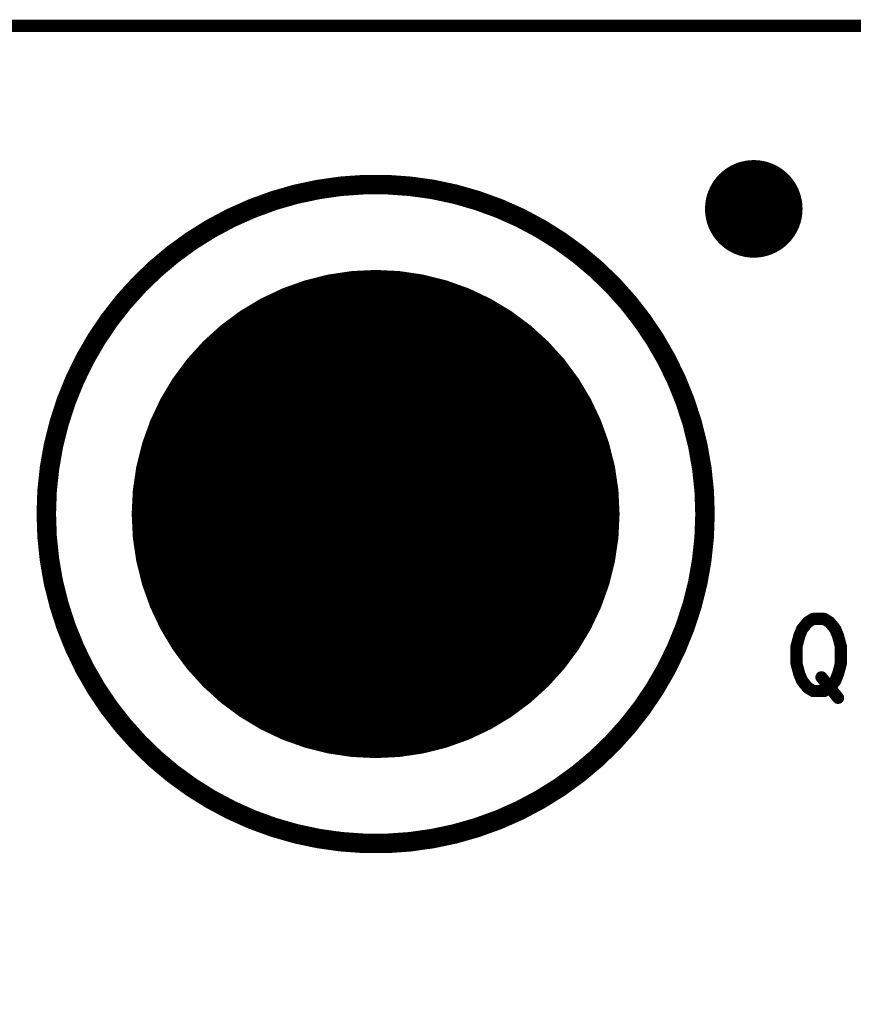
# Model space of a CAD drawing. Extents: x 2 to 38, y 2.4 to 29.6.
# Tile 24 of 93: x 5.7 to 7.3, y 19.8 to 21.6. Entities that reach past the tile are written whole.
import ezdxf

# ---------------------------------------------------------------- set-up
doc = ezdxf.new("R2010")
doc.units = 0
doc.layers.get('0').update_dxf_attribs({"linetype": 'CONTINUOUS'})
doc.layers.add('adt001026', color=1, linetype='CONTINUOUS')

# ---------------------------------------------------------------- blocks, each defined once
blk = doc.blocks.new('D11')
at = {"const_width": 0.0115}
blk.add_lwpolyline([(-0.00575, 0, 1), (0.00575, 0, 1)], format="xyb", close=True, dxfattribs=at)
blk = doc.blocks.new('D13')
at = {"const_width": 0.0185}
blk.add_lwpolyline([(-0.00925, 0, 1), (0.00925, 0, 1)], format="xyb", close=True, dxfattribs=at)
blk = doc.blocks.new('D32')
at = {"const_width": 0.4623}
blk.add_lwpolyline([(-0.23115, 0, 1), (0.23115, 0, 1)], format="xyb", close=True, dxfattribs=at)
blk = doc.blocks.new('D33')
at = {"const_width": 0.09245}
blk.add_lwpolyline([(-0.046225, 0, 1), (0.046225, 0, 1)], format="xyb", close=True, dxfattribs=at)
blk = doc.blocks.new('D53')
at = {"const_width": 0.2547}
blk.add_lwpolyline([(-0.09095, 0), (0.09095, 0)], dxfattribs=at)

msp = doc.modelspace()

# ---------------------------------------------------------------- linework, layer by layer
at = {"layer": 'adt001026', "color": 1}
for points, const_width in [([(5.5438, 21.629), (22.881, 21.629)], 0.023), ([(6.2447, 21.319), (6.202, 21.31)], 0.037), ([(6.2878, 21.3251), (6.2447, 21.319)], 0.037), ([(6.3312, 21.3281), (6.2878, 21.3251)], 0.037), ([(6.3748, 21.3281), (6.3312, 21.3281)], 0.037), ([(6.4182, 21.325), (6.3748, 21.3281)], 0.037), ([(6.4614, 21.319), (6.4182, 21.325)], 0.037), ([(6.504, 21.3099), (6.4614, 21.319)], 0.037), ([(6.1602, 21.298), (6.1192, 21.2831)], 0.037), ([(6.202, 21.31), (6.1602, 21.298)], 0.037), ([(6.5458, 21.2979), (6.504, 21.3099)], 0.037), ([(6.5868, 21.283), (6.5458, 21.2979)], 0.037), ([(6.1192, 21.2831), (6.0794, 21.2654)], 0.037), ([(6.6266, 21.2653), (6.5868, 21.283)], 0.037), ([(6.0794, 21.2654), (6.041, 21.245)], 0.037), ([(6.665, 21.2448), (6.6266, 21.2653)], 0.037), ([(6.041, 21.245), (6.004, 21.2219)], 0.037), ([(6.7019, 21.2217), (6.665, 21.2448)], 0.037), ([(6.004, 21.2219), (5.9688, 21.1963)], 0.037), ([(6.7372, 21.1961), (6.7019, 21.2217)], 0.037), ([(5.9688, 21.1963), (5.9354, 21.1683)], 0.037), ([(6.7705, 21.1681), (6.7372, 21.1961)], 0.037), ([(5.9354, 21.1683), (5.9041, 21.1381)], 0.037), ([(6.8019, 21.1378), (6.7705, 21.1681)], 0.037), ([(5.9041, 21.1381), (5.8749, 21.1057)], 0.037), ([(6.831, 21.1055), (6.8019, 21.1378)], 0.037), ([(5.8749, 21.1057), (5.8481, 21.0714)], 0.037), ([(6.8578, 21.0711), (6.831, 21.1055)], 0.037), ([(5.8481, 21.0714), (5.8237, 21.0353)], 0.037), ([(6.8822, 21.035), (6.8578, 21.0711)], 0.037), ([(5.8237, 21.0353), (5.8019, 20.9976)], 0.037), ([(6.9039, 20.9973), (6.8822, 21.035)], 0.037), ([(5.8019, 20.9976), (5.7828, 20.9585)], 0.037), ([(6.923, 20.9582), (6.9039, 20.9973)], 0.037), ([(5.7828, 20.9585), (5.7664, 20.9181)], 0.037), ([(6.9393, 20.9178), (6.923, 20.9582)], 0.037), ([(5.7664, 20.9181), (5.753, 20.8767)], 0.037), ([(6.9528, 20.8763), (6.9393, 20.9178)], 0.037), ([(5.753, 20.8767), (5.7424, 20.8344)], 0.037), ([(6.9633, 20.8341), (6.9528, 20.8763)], 0.037), ([(5.7424, 20.8344), (5.7348, 20.7915)], 0.037), ([(6.9709, 20.7912), (6.9633, 20.8341)], 0.037), ([(5.7348, 20.7915), (5.7302, 20.7482)], 0.037), ([(6.9755, 20.7479), (6.9709, 20.7912)], 0.037), ([(5.7302, 20.7482), (5.7287, 20.7047)], 0.037), ([(6.977, 20.7043), (6.9755, 20.7479)], 0.037), ([(5.7287, 20.7047), (5.7302, 20.6612)], 0.037), ([(6.9754, 20.6601), (6.977, 20.7036)], 0.037), ([(6.977, 20.7043), (6.977, 20.7043)], 0.037), ([(6.977, 20.7036), (6.977, 20.7043)], 0.037), ([(5.7302, 20.6612), (5.7347, 20.6179)], 0.037), ([(6.9708, 20.6168), (6.9754, 20.6601)], 0.037), ([(5.7347, 20.6179), (5.7422, 20.575)], 0.037), ([(6.9632, 20.5739), (6.9708, 20.6168)], 0.037), ([(5.7422, 20.575), (5.7528, 20.5327)], 0.037), ([(6.9526, 20.5316), (6.9632, 20.5739)], 0.037), ([(5.7528, 20.5327), (5.7662, 20.4912)], 0.037), ([(6.9391, 20.4902), (6.9526, 20.5316)], 0.037), ([(7.1819, 20.5057), (7.1714, 20.4992)], 0.023), ([(7.2029, 20.5057), (7.1819, 20.5057)], 0.023), ([(7.2134, 20.4992), (7.2029, 20.5057)], 0.023), ([(5.7662, 20.4912), (5.7825, 20.4509)], 0.037), ([(6.9227, 20.4498), (6.9391, 20.4902)], 0.037), ([(7.1609, 20.4862), (7.1556, 20.4732)], 0.023), ([(7.1714, 20.4992), (7.1609, 20.4862)], 0.023), ([(7.2239, 20.4862), (7.2134, 20.4992)], 0.023), ([(7.2292, 20.4732), (7.2239, 20.4862)], 0.023), ([(7.1556, 20.4732), (7.1504, 20.4537)], 0.023), ([(7.2344, 20.4537), (7.2292, 20.4732)], 0.023), ([(5.7825, 20.4509), (5.8015, 20.4117)], 0.037), ([(6.9036, 20.4107), (6.9227, 20.4498)], 0.037), ([(7.1504, 20.4537), (7.1504, 20.4211)], 0.023), ([(7.2344, 20.4211), (7.2344, 20.4537)], 0.023), ([(5.8015, 20.4117), (5.8233, 20.374)], 0.037), ([(6.8818, 20.373), (6.9036, 20.4107)], 0.037), ([(7.1504, 20.4211), (7.1556, 20.4016)], 0.023), ([(7.2292, 20.4016), (7.2344, 20.4211)], 0.023), ([(7.1556, 20.4016), (7.1609, 20.3886)], 0.023), ([(7.1976, 20.3951), (7.2292, 20.3561)], 0.023), ([(7.2239, 20.3886), (7.2292, 20.4016)], 0.023), ([(5.8233, 20.374), (5.8476, 20.3378)], 0.037), ([(6.8574, 20.3369), (6.8818, 20.373)], 0.037), ([(7.1609, 20.3886), (7.1714, 20.3756)], 0.023), ([(7.1714, 20.3756), (7.1819, 20.3691)], 0.023), ([(7.2029, 20.3691), (7.2134, 20.3756)], 0.023), ([(7.2134, 20.3756), (7.2239, 20.3886)], 0.023), ([(7.1819, 20.3691), (7.2029, 20.3691)], 0.023), ([(5.8476, 20.3378), (5.8744, 20.3035)], 0.037), ([(6.8305, 20.3026), (6.8574, 20.3369)], 0.037), ([(5.8744, 20.3035), (5.9035, 20.2711)], 0.037), ([(6.8014, 20.2703), (6.8305, 20.3026)], 0.037), ([(5.9035, 20.2711), (5.9348, 20.2408)], 0.037), ([(6.77, 20.2401), (6.8014, 20.2703)], 0.037), ([(5.9348, 20.2408), (5.9682, 20.2128)], 0.037), ([(6.7366, 20.2121), (6.77, 20.2401)], 0.037), ([(5.9682, 20.2128), (6.0034, 20.1872)], 0.037), ([(6.7013, 20.1865), (6.7366, 20.2121)], 0.037), ([(6.0034, 20.1872), (6.0403, 20.1641)], 0.037), ([(6.6644, 20.1635), (6.7013, 20.1865)], 0.037), ([(6.0403, 20.1641), (6.0788, 20.1436)], 0.037), ([(6.6259, 20.1431), (6.6644, 20.1635)], 0.037), ([(6.0788, 20.1436), (6.1185, 20.1258)], 0.037), ([(6.5861, 20.1254), (6.6259, 20.1431)], 0.037), ([(6.1185, 20.1258), (6.1595, 20.1109)], 0.037), ([(6.5451, 20.1106), (6.5861, 20.1254)], 0.037), ([(6.1595, 20.1109), (6.2013, 20.0989)], 0.037), ([(6.5033, 20.0986), (6.5451, 20.1106)], 0.037), ([(6.2013, 20.0989), (6.2439, 20.0898)], 0.037), ([(6.2439, 20.0898), (6.287, 20.0837)], 0.037), ([(6.287, 20.0837), (6.3305, 20.0806)], 0.037), ([(6.4175, 20.0835), (6.4606, 20.0896)], 0.037), ([(6.4606, 20.0896), (6.5033, 20.0986)], 0.037), ([(6.3305, 20.0806), (6.3741, 20.0805)], 0.037), ([(6.3741, 20.0805), (6.4175, 20.0835)], 0.037)]:
    msp.add_lwpolyline(points, dxfattribs=dict(at, const_width=const_width))

# ---------------------------------------------------------------- block references
at = {"layer": 'adt001026'}
for name, p in [('D33', (7.0694, 21.2822)), ('D13', (6.2447, 21.319)), ('D13', (6.2878, 21.3251)), ('D13', (6.3312, 21.3281)), ('D13', (6.3748, 21.3281)), ('D13', (6.4182, 21.325)), ('D13', (6.4614, 21.319)), ('D13', (6.1602, 21.298)), ('D13', (6.202, 21.31)), ('D13', (6.504, 21.3099)), ('D13', (6.5458, 21.2979)), ('D13', (6.1192, 21.2831)), ('D13', (6.5868, 21.283)), ('D13', (6.0794, 21.2654)), ('D13', (6.6266, 21.2653)), ('D13', (6.041, 21.245)), ('D13', (6.665, 21.2448)), ('D13', (6.004, 21.2219)), ('D13', (6.7019, 21.2217)), ('D13', (5.9688, 21.1963)), ('D13', (6.7372, 21.1961)), ('D13', (5.9354, 21.1683)), ('D13', (6.7705, 21.1681)), ('D32', (6.3528, 20.7043)), ('D13', (5.9041, 21.1381)), ('D13', (6.8019, 21.1378)), ('D13', (5.8749, 21.1057)), ('D13', (6.831, 21.1055)), ('D13', (5.8481, 21.0714)), ('D13', (6.8578, 21.0711)), ('D13', (5.8237, 21.0353)), ('D13', (6.8822, 21.035)), ('D13', (5.8019, 20.9976)), ('D13', (6.9039, 20.9973)), ('D13', (5.7828, 20.9585)), ('D13', (6.923, 20.9582)), ('D13', (5.7664, 20.9181)), ('D13', (6.9393, 20.9178)), ('D13', (5.753, 20.8767)), ('D13', (6.9528, 20.8763)), ('D13', (5.7424, 20.8344)), ('D13', (6.9633, 20.8341)), ('D13', (5.7348, 20.7915)), ('D13', (6.9709, 20.7912)), ('D13', (5.7302, 20.7482)), ('D13', (6.9755, 20.7479)), ('D13', (5.7287, 20.7047)), ('D13', (6.977, 20.7043)), ('D13', (6.977, 20.7043)), ('D13', (6.977, 20.7043)), ('D13', (6.977, 20.7036)), ('D13', (5.7302, 20.6612)), ('D13', (6.9754, 20.6601)), ('D13', (5.7347, 20.6179)), ('D13', (6.9708, 20.6168)), ('D13', (5.7422, 20.575)), ('D13', (6.9632, 20.5739)), ('D13', (5.7528, 20.5327)), ('D13', (6.9526, 20.5316)), ('D11', (7.1819, 20.5057)), ('D11', (7.1819, 20.5057)), ('D11', (7.2029, 20.5057)), ('D13', (5.7662, 20.4912)), ('D13', (6.9391, 20.4902)), ('D11', (7.1609, 20.4862)), ('D11', (7.1714, 20.4992)), ('D11', (7.2134, 20.4992)), ('D11', (7.2239, 20.4862)), ('D11', (7.1556, 20.4732)), ('D11', (7.2292, 20.4732)), ('D13', (5.7825, 20.4509)), ('D13', (6.9227, 20.4498)), ('D11', (7.1504, 20.4537)), ('D11', (7.2344, 20.4537)), ('D13', (5.8015, 20.4117)), ('D13', (6.9036, 20.4107)), ('D11', (7.1504, 20.4211)), ('D11', (7.2344, 20.4211)), ('D11', (7.1556, 20.4016)), ('D11', (7.1976, 20.3951)), ('D11', (7.2292, 20.4016)), ('D13', (5.8233, 20.374)), ('D13', (6.8818, 20.373)), ('D11', (7.1609, 20.3886)), ('D11', (7.1714, 20.3756)), ('D11', (7.2134, 20.3756)), ('D11', (7.2239, 20.3886)), ('D11', (7.1819, 20.3691)), ('D11', (7.2029, 20.3691)), ('D11', (7.2292, 20.3561)), ('D13', (5.8476, 20.3378)), ('D13', (6.8574, 20.3369)), ('D13', (5.8744, 20.3035)), ('D13', (6.8305, 20.3026)), ('D13', (5.9035, 20.2711)), ('D13', (6.8014, 20.2703)), ('D13', (5.9348, 20.2408)), ('D13', (6.77, 20.2401)), ('D13', (5.9682, 20.2128)), ('D13', (6.7366, 20.2121)), ('D13', (6.0034, 20.1872)), ('D13', (6.7013, 20.1865)), ('D13', (6.0403, 20.1641)), ('D13', (6.6644, 20.1635)), ('D13', (6.0788, 20.1436)), ('D13', (6.6259, 20.1431)), ('D13', (6.1185, 20.1258)), ('D13', (6.5861, 20.1254)), ('D13', (6.1595, 20.1109)), ('D13', (6.5451, 20.1106)), ('D13', (6.2013, 20.0989)), ('D13', (6.2439, 20.0898)), ('D13', (6.287, 20.0837)), ('D13', (6.4606, 20.0896)), ('D13', (6.5033, 20.0986)), ('D13', (6.3305, 20.0806)), ('D13', (6.3741, 20.0805)), ('D13', (6.4175, 20.0835)), ('D53', (7.382, 19.9031))]:
    msp.add_blockref(name, p, dxfattribs=at)

doc.saveas('drawing.dxf')
